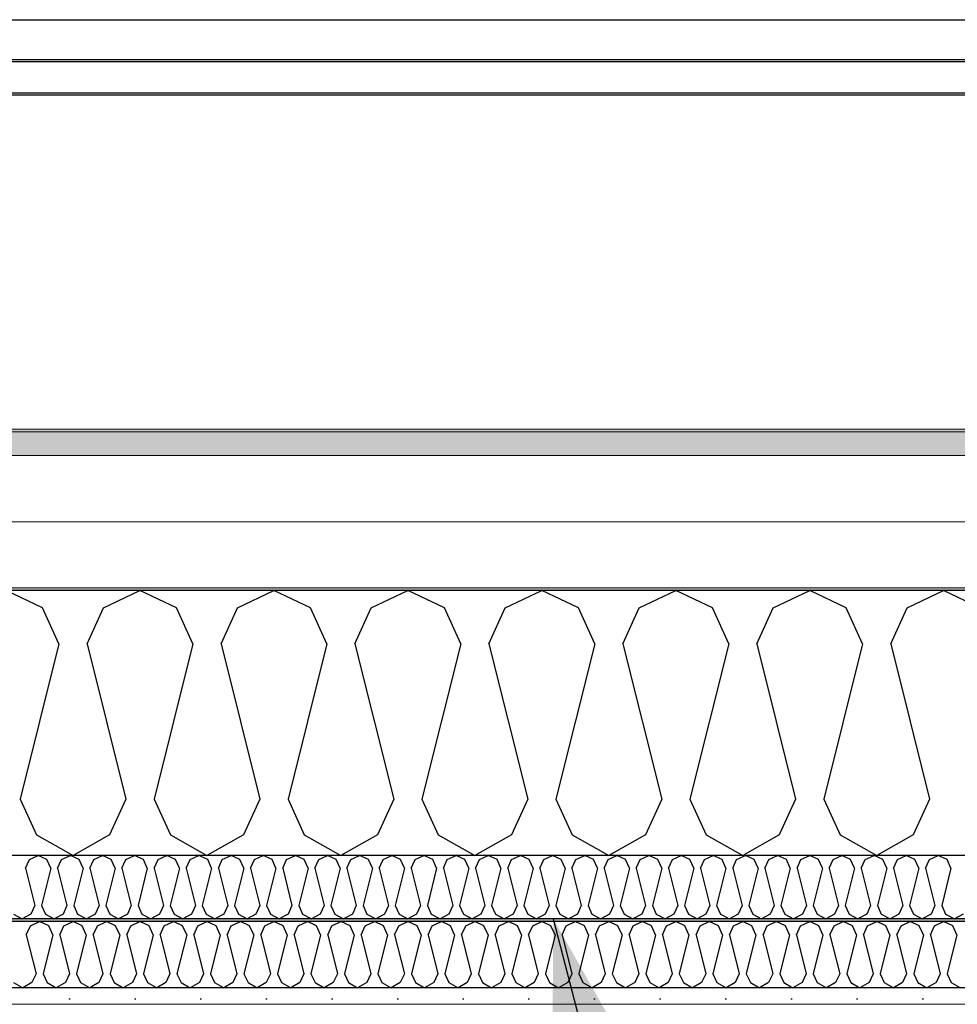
# Model space of a CAD drawing. Header units: millimetres. Extents: x -8544 to 51179, y -2070 to 13050.
# Tile 122 of 168: x 28787 to 29501, y 8699 to 9450. Entities that reach past the tile are written whole.
import ezdxf

# ---------------------------------------------------------------- set-up
doc = ezdxf.new("R2010")
doc.units = ezdxf.units.MM
doc.header["$LTSCALE"] = 0.5
doc.header["$MEASUREMENT"] = 0
doc.linetypes.add('PLINE', pattern=[0])
doc.layers.add('236- Innvendig kledning og overflate(Nye konstruksjoner)', color=7, linetype='Continuous', lineweight=0)
doc.layers.add('262- Taktekking(Nye konstruksjoner)', color=7, linetype='Continuous', lineweight=0)
for name, color, linetype in [('256- Faste himlinger og overflatebehandling (Skravur)(Nye konstruksjoner)', 7, 'Continuous'), ('256- Faste himlinger og overflatebehandling(Nye konstruksjoner)', 7, 'Continuous'), ('261- Primærkonstruksjon (tak)', 7, 'Continuous'), ('261- Primærkonstruksjon (tak) (Skravur)', 7, 'Continuous'), ('262- Taktekking (Skravur)(Nye konstruksjoner)', 7, 'Continuous'), ('265- Gesimser_ takrenner og nedløp(Nye konstruksjoner)', 7, 'Continuous'), ('832- Tekst bygning(Nye konstruksjoner)', 7, 'Continuous')]:
    doc.layers.add(name, color=color, linetype=linetype)
doc.dimstyles.new('GENERATED_STYLE__2', dxfattribs={"dimtxt": 0.18, "dimasz": 182.4, "dimexe": 0.18, "dimexo": 0.0625, "dimgap": 0, "dimtad": 0, "dimtih": 1, "dimtoh": 1, "dimdec": 4, "dimzin": 0, "dimdsep": 46, "dimcen": 0.09, "dimadec": 0, "dimazin": 0, "dimtfac": 1, "dimtdec": 4, "dimtmove": 0, "dimatfit": 3, "dimldrblk": 'ARROWHEAD_5', "dimfxl": 1, "dimtolj": 1, "dimtzin": 0, "dimarcsym": 0})

# ---------------------------------------------------------------- blocks, each defined once
blk = doc.blocks.new('*X6')
at = {"layer": '261- Primærkonstruksjon (tak) (Skravur)', "linetype": 'PLINE'}
for p, q in [((28804.55, 9001.42), (28776.68, 9014.61)), ((28850.86, 9001.42), (28878.73, 9014.61)), ((28906.6, 9001.42), (28878.73, 9014.61)), ((28952.91, 9001.42), (28980.77, 9014.61)), ((29008.64, 9001.42), (28980.77, 9014.61)), ((29054.95, 9001.42), (29082.82, 9014.61)), ((29110.69, 9001.42), (29082.82, 9014.61)), ((29157, 9001.42), (29184.86, 9014.61)), ((29212.73, 9001.42), (29184.86, 9014.61)), ((29259.04, 9001.42), (29286.91, 9014.61)), ((29314.78, 9001.42), (29286.91, 9014.61)), ((29361.09, 9001.42), (29388.95, 9014.61)), ((29416.82, 9001.42), (29388.95, 9014.61)), ((29463.13, 9001.42), (29491, 9014.61)), ((29518.87, 9001.42), (29491, 9014.61)), ((28816.99, 8974.09), (28804.55, 9001.42)), ((28838.43, 8974.09), (28850.86, 9001.42)), ((28919.03, 8974.09), (28906.6, 9001.42)), ((28940.47, 8974.09), (28952.91, 9001.42)), ((29021.08, 8974.09), (29008.64, 9001.42)), ((29042.52, 8974.09), (29054.95, 9001.42)), ((29123.12, 8974.09), (29110.69, 9001.42)), ((29144.56, 8974.09), (29157, 9001.42)), ((29225.17, 8974.09), (29212.73, 9001.42)), ((29246.61, 8974.09), (29259.04, 9001.42)), ((29327.21, 8974.09), (29314.78, 9001.42)), ((29348.65, 8974.09), (29361.09, 9001.42)), ((29429.26, 8974.09), (29416.82, 9001.42)), ((29450.7, 8974.09), (29463.13, 9001.42)), ((28816.99, 8974.09), (28787.4, 8855.76)), ((28838.43, 8974.09), (28868.01, 8855.76)), ((28919.03, 8974.09), (28889.45, 8855.76)), ((28940.47, 8974.09), (28970.05, 8855.76)), ((29021.08, 8974.09), (28991.49, 8855.76)), ((29042.52, 8974.09), (29072.1, 8855.76)), ((29123.12, 8974.09), (29093.54, 8855.76)), ((29144.56, 8974.09), (29174.14, 8855.76)), ((29225.17, 8974.09), (29195.58, 8855.76)), ((29246.61, 8974.09), (29276.19, 8855.76)), ((29327.21, 8974.09), (29297.63, 8855.76)), ((29348.65, 8974.09), (29378.23, 8855.76)), ((29429.26, 8974.09), (29399.67, 8855.76)), ((29450.7, 8974.09), (29480.28, 8855.76)), ((28787.4, 8855.76), (28799.84, 8828.43)), ((28868.01, 8855.76), (28855.57, 8828.43)), ((28889.45, 8855.76), (28901.88, 8828.43)), ((28970.05, 8855.76), (28957.62, 8828.43)), ((28991.49, 8855.76), (29003.93, 8828.43)), ((29072.1, 8855.76), (29059.66, 8828.43)), ((29093.54, 8855.76), (29105.97, 8828.43)), ((29174.14, 8855.76), (29161.71, 8828.43)), ((29195.58, 8855.76), (29208.02, 8828.43)), ((29276.19, 8855.76), (29263.75, 8828.43)), ((29297.63, 8855.76), (29310.06, 8828.43)), ((29378.23, 8855.76), (29365.8, 8828.43)), ((29399.67, 8855.76), (29412.11, 8828.43)), ((29480.28, 8855.76), (29467.84, 8828.43)), ((28799.84, 8828.43), (28827.71, 8812.88)), ((28855.57, 8828.43), (28827.71, 8812.88)), ((28901.88, 8828.43), (28929.75, 8812.88)), ((28957.62, 8828.43), (28929.75, 8812.88)), ((29003.93, 8828.43), (29031.8, 8812.88)), ((29059.66, 8828.43), (29031.8, 8812.88)), ((29105.97, 8828.43), (29133.84, 8812.88)), ((29161.71, 8828.43), (29133.84, 8812.88)), ((29208.02, 8828.43), (29235.89, 8812.88)), ((29263.75, 8828.43), (29235.89, 8812.88)), ((29310.06, 8828.43), (29337.93, 8812.88)), ((29365.8, 8828.43), (29337.93, 8812.88)), ((29412.11, 8828.43), (29439.98, 8812.88)), ((29467.84, 8828.43), (29439.98, 8812.88))]:
    blk.add_line(p, q, dxfattribs=at)
blk = doc.blocks.new('*X36')
at = {"layer": '256- Faste himlinger og overflatebehandling (Skravur)(Nye konstruksjoner)', "linetype": 'PLINE'}
for p, q in [((28791.5, 8803.16), (28794.49, 8809.71)), ((28794.49, 8809.71), (28801.17, 8812.88)), ((28807.86, 8809.71), (28801.17, 8812.88)), ((28810.85, 8803.16), (28807.86, 8809.71)), ((28815.99, 8803.16), (28818.98, 8809.71)), ((28818.98, 8809.71), (28825.67, 8812.88)), ((28832.35, 8809.71), (28825.67, 8812.88)), ((28835.34, 8803.16), (28832.35, 8809.71)), ((28840.48, 8803.16), (28843.47, 8809.71)), ((28843.47, 8809.71), (28850.16, 8812.88)), ((28856.84, 8809.71), (28850.16, 8812.88)), ((28859.83, 8803.16), (28856.84, 8809.71)), ((28864.97, 8803.16), (28867.96, 8809.71)), ((28867.96, 8809.71), (28874.65, 8812.88)), ((28881.33, 8809.71), (28874.65, 8812.88)), ((28884.32, 8803.16), (28881.33, 8809.71)), ((28889.46, 8803.16), (28892.45, 8809.71)), ((28892.45, 8809.71), (28899.14, 8812.88)), ((28905.83, 8809.71), (28899.14, 8812.88)), ((28908.81, 8803.16), (28905.83, 8809.71)), ((28913.96, 8803.16), (28916.94, 8809.71)), ((28916.94, 8809.71), (28923.63, 8812.88)), ((28930.32, 8809.71), (28923.63, 8812.88)), ((28933.3, 8803.16), (28930.32, 8809.71)), ((28938.45, 8803.16), (28941.43, 8809.71)), ((28941.43, 8809.71), (28948.12, 8812.88)), ((28954.81, 8809.71), (28948.12, 8812.88)), ((28957.79, 8803.16), (28954.81, 8809.71)), ((28962.94, 8803.16), (28965.92, 8809.71)), ((28965.92, 8809.71), (28972.61, 8812.88)), ((28979.3, 8809.71), (28972.61, 8812.88)), ((28982.28, 8803.16), (28979.3, 8809.71)), ((28987.43, 8803.16), (28990.41, 8809.71)), ((28990.41, 8809.71), (28997.1, 8812.88)), ((29003.79, 8809.71), (28997.1, 8812.88)), ((29006.77, 8803.16), (29003.79, 8809.71)), ((29011.92, 8803.16), (29014.9, 8809.71)), ((29014.9, 8809.71), (29021.59, 8812.88)), ((29028.28, 8809.71), (29021.59, 8812.88)), ((29031.26, 8803.16), (29028.28, 8809.71)), ((29036.41, 8803.16), (29039.39, 8809.71)), ((29039.39, 8809.71), (29046.08, 8812.88)), ((29052.77, 8809.71), (29046.08, 8812.88)), ((29055.76, 8803.16), (29052.77, 8809.71)), ((29060.9, 8803.16), (29063.89, 8809.71)), ((29063.89, 8809.71), (29070.57, 8812.88)), ((29077.26, 8809.71), (29070.57, 8812.88)), ((29080.25, 8803.16), (29077.26, 8809.71)), ((29085.39, 8803.16), (29088.38, 8809.71)), ((29088.38, 8809.71), (29095.06, 8812.88)), ((29101.75, 8809.71), (29095.06, 8812.88)), ((29104.74, 8803.16), (29101.75, 8809.71)), ((29109.88, 8803.16), (29112.87, 8809.71)), ((29112.87, 8809.71), (29119.55, 8812.88)), ((29126.24, 8809.71), (29119.55, 8812.88)), ((29129.23, 8803.16), (29126.24, 8809.71)), ((29134.37, 8803.16), (29137.36, 8809.71)), ((29137.36, 8809.71), (29144.05, 8812.88)), ((29150.73, 8809.71), (29144.05, 8812.88)), ((29153.72, 8803.16), (29150.73, 8809.71)), ((29158.86, 8803.16), (29161.85, 8809.71)), ((29161.85, 8809.71), (29168.54, 8812.88)), ((29175.22, 8809.71), (29168.54, 8812.88)), ((29178.21, 8803.16), (29175.22, 8809.71)), ((29183.35, 8803.16), (29186.34, 8809.71)), ((29186.34, 8809.71), (29193.03, 8812.88)), ((29199.72, 8809.71), (29193.03, 8812.88)), ((29202.7, 8803.16), (29199.72, 8809.71)), ((29207.85, 8803.16), (29210.83, 8809.71)), ((29210.83, 8809.71), (29217.52, 8812.88)), ((29224.21, 8809.71), (29217.52, 8812.88)), ((29227.19, 8803.16), (29224.21, 8809.71)), ((29232.34, 8803.16), (29235.32, 8809.71)), ((29235.32, 8809.71), (29242.01, 8812.88)), ((29248.7, 8809.71), (29242.01, 8812.88)), ((29251.68, 8803.16), (29248.7, 8809.71)), ((29256.83, 8803.16), (29259.81, 8809.71)), ((29259.81, 8809.71), (29266.5, 8812.88)), ((29273.19, 8809.71), (29266.5, 8812.88)), ((29276.17, 8803.16), (29273.19, 8809.71)), ((29281.32, 8803.16), (29284.3, 8809.71)), ((29284.3, 8809.71), (29290.99, 8812.88)), ((29297.68, 8809.71), (29290.99, 8812.88)), ((29300.66, 8803.16), (29297.68, 8809.71)), ((29305.81, 8803.16), (29308.79, 8809.71)), ((29308.79, 8809.71), (29315.48, 8812.88)), ((29322.17, 8809.71), (29315.48, 8812.88)), ((29325.15, 8803.16), (29322.17, 8809.71)), ((29330.3, 8803.16), (29333.28, 8809.71)), ((29333.28, 8809.71), (29339.97, 8812.88)), ((29346.66, 8809.71), (29339.97, 8812.88)), ((29349.64, 8803.16), (29346.66, 8809.71)), ((29354.79, 8803.16), (29357.77, 8809.71)), ((29357.77, 8809.71), (29364.46, 8812.88)), ((29371.15, 8809.71), (29364.46, 8812.88)), ((29374.14, 8803.16), (29371.15, 8809.71)), ((29379.28, 8803.16), (29382.27, 8809.71)), ((29382.27, 8809.71), (29388.95, 8812.88)), ((29395.64, 8809.71), (29388.95, 8812.88)), ((29398.63, 8803.16), (29395.64, 8809.71)), ((29403.77, 8803.16), (29406.76, 8809.71)), ((29406.76, 8809.71), (29413.44, 8812.88)), ((29420.13, 8809.71), (29413.44, 8812.88)), ((29423.12, 8803.16), (29420.13, 8809.71)), ((29428.26, 8803.16), (29431.25, 8809.71)), ((29431.25, 8809.71), (29437.94, 8812.88)), ((29444.62, 8809.71), (29437.94, 8812.88)), ((29447.61, 8803.16), (29444.62, 8809.71)), ((29452.75, 8803.16), (29455.74, 8809.71)), ((29455.74, 8809.71), (29462.43, 8812.88)), ((29469.11, 8809.71), (29462.43, 8812.88)), ((29472.1, 8803.16), (29469.11, 8809.71)), ((29477.24, 8803.16), (29480.23, 8809.71)), ((29480.23, 8809.71), (29486.92, 8812.88)), ((29493.6, 8809.71), (29486.92, 8812.88)), ((29496.59, 8803.16), (29493.6, 8809.71)), ((28791.5, 8803.16), (28798.6, 8774.76)), ((28810.85, 8803.16), (28803.75, 8774.76)), ((28815.99, 8803.16), (28823.09, 8774.76)), ((28835.34, 8803.16), (28828.24, 8774.76)), ((28840.48, 8803.16), (28847.58, 8774.76)), ((28859.83, 8803.16), (28852.73, 8774.76)), ((28864.97, 8803.16), (28872.07, 8774.76)), ((28884.32, 8803.16), (28877.22, 8774.76)), ((28889.46, 8803.16), (28896.56, 8774.76)), ((28908.81, 8803.16), (28901.71, 8774.76)), ((28913.96, 8803.16), (28921.06, 8774.76)), ((28933.3, 8803.16), (28926.2, 8774.76)), ((28938.45, 8803.16), (28945.55, 8774.76)), ((28957.79, 8803.16), (28950.69, 8774.76)), ((28962.94, 8803.16), (28970.04, 8774.76)), ((28982.28, 8803.16), (28975.18, 8774.76)), ((28987.43, 8803.16), (28994.53, 8774.76)), ((29006.77, 8803.16), (28999.67, 8774.76)), ((29011.92, 8803.16), (29019.02, 8774.76)), ((29031.26, 8803.16), (29024.16, 8774.76)), ((29036.41, 8803.16), (29043.51, 8774.76)), ((29055.76, 8803.16), (29048.66, 8774.76)), ((29060.9, 8803.16), (29068, 8774.76)), ((29080.25, 8803.16), (29073.15, 8774.76)), ((29085.39, 8803.16), (29092.49, 8774.76)), ((29104.74, 8803.16), (29097.64, 8774.76)), ((29109.88, 8803.16), (29116.98, 8774.76)), ((29129.23, 8803.16), (29122.13, 8774.76)), ((29134.37, 8803.16), (29141.47, 8774.76)), ((29153.72, 8803.16), (29146.62, 8774.76)), ((29158.86, 8803.16), (29165.96, 8774.76)), ((29178.21, 8803.16), (29171.11, 8774.76)), ((29183.35, 8803.16), (29190.45, 8774.76)), ((29202.7, 8803.16), (29195.6, 8774.76)), ((29207.85, 8803.16), (29214.95, 8774.76)), ((29227.19, 8803.16), (29220.09, 8774.76)), ((29232.34, 8803.16), (29239.44, 8774.76)), ((29251.68, 8803.16), (29244.58, 8774.76)), ((29256.83, 8803.16), (29263.93, 8774.76)), ((29276.17, 8803.16), (29269.07, 8774.76)), ((29281.32, 8803.16), (29288.42, 8774.76)), ((29300.66, 8803.16), (29293.56, 8774.76)), ((29305.81, 8803.16), (29312.91, 8774.76)), ((29325.15, 8803.16), (29318.05, 8774.76)), ((29330.3, 8803.16), (29337.4, 8774.76)), ((29349.64, 8803.16), (29342.54, 8774.76)), ((29354.79, 8803.16), (29361.89, 8774.76)), ((29374.14, 8803.16), (29367.04, 8774.76)), ((29379.28, 8803.16), (29386.38, 8774.76)), ((29398.63, 8803.16), (29391.53, 8774.76)), ((29403.77, 8803.16), (29410.87, 8774.76)), ((29423.12, 8803.16), (29416.02, 8774.76)), ((29428.26, 8803.16), (29435.36, 8774.76)), ((29447.61, 8803.16), (29440.51, 8774.76)), ((29452.75, 8803.16), (29459.85, 8774.76)), ((29472.1, 8803.16), (29465, 8774.76)), ((29477.24, 8803.16), (29484.34, 8774.76)), ((29496.59, 8803.16), (29489.49, 8774.76)), ((28798.6, 8774.76), (28795.62, 8768.2)), ((28803.75, 8774.76), (28806.73, 8768.2)), ((28823.09, 8774.76), (28820.11, 8768.2)), ((28828.24, 8774.76), (28831.22, 8768.2)), ((28847.58, 8774.76), (28844.6, 8768.2)), ((28852.73, 8774.76), (28855.71, 8768.2)), ((28872.07, 8774.76), (28869.09, 8768.2)), ((28877.22, 8774.76), (28880.2, 8768.2)), ((28896.56, 8774.76), (28893.58, 8768.2)), ((28901.71, 8774.76), (28904.69, 8768.2)), ((28921.06, 8774.76), (28918.07, 8768.2)), ((28926.2, 8774.76), (28929.19, 8768.2)), ((28945.55, 8774.76), (28942.56, 8768.2)), ((28950.69, 8774.76), (28953.68, 8768.2)), ((28970.04, 8774.76), (28967.05, 8768.2)), ((28975.18, 8774.76), (28978.17, 8768.2)), ((28994.53, 8774.76), (28991.54, 8768.2)), ((28999.67, 8774.76), (29002.66, 8768.2)), ((29019.02, 8774.76), (29016.03, 8768.2)), ((29024.16, 8774.76), (29027.15, 8768.2)), ((29043.51, 8774.76), (29040.53, 8768.2)), ((29048.66, 8774.76), (29051.64, 8768.2)), ((29068, 8774.76), (29065.02, 8768.2)), ((29073.15, 8774.76), (29076.13, 8768.2)), ((29092.49, 8774.76), (29089.51, 8768.2)), ((29097.64, 8774.76), (29100.62, 8768.2)), ((29116.98, 8774.76), (29114, 8768.2)), ((29122.13, 8774.76), (29125.11, 8768.2)), ((29141.47, 8774.76), (29138.49, 8768.2)), ((29146.62, 8774.76), (29149.6, 8768.2)), ((29165.96, 8774.76), (29162.98, 8768.2)), ((29171.11, 8774.76), (29174.09, 8768.2)), ((29190.45, 8774.76), (29187.47, 8768.2)), ((29195.6, 8774.76), (29198.58, 8768.2)), ((29214.95, 8774.76), (29211.96, 8768.2)), ((29220.09, 8774.76), (29223.08, 8768.2)), ((29239.44, 8774.76), (29236.45, 8768.2)), ((29244.58, 8774.76), (29247.57, 8768.2)), ((29263.93, 8774.76), (29260.94, 8768.2)), ((29269.07, 8774.76), (29272.06, 8768.2)), ((29288.42, 8774.76), (29285.43, 8768.2)), ((29293.56, 8774.76), (29296.55, 8768.2)), ((29312.91, 8774.76), (29309.92, 8768.2)), ((29318.05, 8774.76), (29321.04, 8768.2)), ((29337.4, 8774.76), (29334.41, 8768.2)), ((29342.54, 8774.76), (29345.53, 8768.2)), ((29361.89, 8774.76), (29358.91, 8768.2)), ((29367.04, 8774.76), (29370.02, 8768.2)), ((29386.38, 8774.76), (29383.4, 8768.2)), ((29391.53, 8774.76), (29394.51, 8768.2)), ((29410.87, 8774.76), (29407.89, 8768.2)), ((29416.02, 8774.76), (29419, 8768.2)), ((29435.36, 8774.76), (29432.38, 8768.2)), ((29440.51, 8774.76), (29443.49, 8768.2)), ((29459.85, 8774.76), (29456.87, 8768.2)), ((29465, 8774.76), (29467.98, 8768.2)), ((29484.34, 8774.76), (29481.36, 8768.2)), ((29489.49, 8774.76), (29492.47, 8768.2)), ((28782.24, 8768.2), (28788.93, 8764.47)), ((28795.62, 8768.2), (28788.93, 8764.47)), ((28806.73, 8768.2), (28813.42, 8764.47)), ((28820.11, 8768.2), (28813.42, 8764.47)), ((28831.22, 8768.2), (28837.91, 8764.47)), ((28844.6, 8768.2), (28837.91, 8764.47)), ((28855.71, 8768.2), (28862.4, 8764.47)), ((28869.09, 8768.2), (28862.4, 8764.47)), ((28880.2, 8768.2), (28886.89, 8764.47)), ((28893.58, 8768.2), (28886.89, 8764.47)), ((28904.69, 8768.2), (28911.38, 8764.47)), ((28918.07, 8768.2), (28911.38, 8764.47)), ((28929.19, 8768.2), (28935.87, 8764.47)), ((28942.56, 8768.2), (28935.87, 8764.47)), ((28953.68, 8768.2), (28960.36, 8764.47)), ((28967.05, 8768.2), (28960.36, 8764.47)), ((28978.17, 8768.2), (28984.86, 8764.47)), ((28991.54, 8768.2), (28984.86, 8764.47)), ((29002.66, 8768.2), (29009.35, 8764.47)), ((29016.03, 8768.2), (29009.35, 8764.47)), ((29027.15, 8768.2), (29033.84, 8764.47)), ((29040.53, 8768.2), (29033.84, 8764.47)), ((29051.64, 8768.2), (29058.33, 8764.47)), ((29065.02, 8768.2), (29058.33, 8764.47)), ((29076.13, 8768.2), (29082.82, 8764.47)), ((29089.51, 8768.2), (29082.82, 8764.47)), ((29100.62, 8768.2), (29107.31, 8764.47)), ((29114, 8768.2), (29107.31, 8764.47)), ((29125.11, 8768.2), (29131.8, 8764.47)), ((29138.49, 8768.2), (29131.8, 8764.47)), ((29149.6, 8768.2), (29156.29, 8764.47)), ((29162.98, 8768.2), (29156.29, 8764.47)), ((29174.09, 8768.2), (29180.78, 8764.47)), ((29187.47, 8768.2), (29180.78, 8764.47)), ((29198.58, 8768.2), (29205.27, 8764.47)), ((29211.96, 8768.2), (29205.27, 8764.47)), ((29223.08, 8768.2), (29229.76, 8764.47)), ((29236.45, 8768.2), (29229.76, 8764.47)), ((29247.57, 8768.2), (29254.25, 8764.47)), ((29260.94, 8768.2), (29254.25, 8764.47)), ((29272.06, 8768.2), (29278.74, 8764.47)), ((29285.43, 8768.2), (29278.74, 8764.47)), ((29296.55, 8768.2), (29303.24, 8764.47)), ((29309.92, 8768.2), (29303.24, 8764.47)), ((29321.04, 8768.2), (29327.73, 8764.47)), ((29334.41, 8768.2), (29327.73, 8764.47)), ((29345.53, 8768.2), (29352.22, 8764.47)), ((29358.91, 8768.2), (29352.22, 8764.47)), ((29370.02, 8768.2), (29376.71, 8764.47)), ((29383.4, 8768.2), (29376.71, 8764.47)), ((29394.51, 8768.2), (29401.2, 8764.47)), ((29407.89, 8768.2), (29401.2, 8764.47)), ((29419, 8768.2), (29425.69, 8764.47)), ((29432.38, 8768.2), (29425.69, 8764.47)), ((29443.49, 8768.2), (29450.18, 8764.47)), ((29456.87, 8768.2), (29450.18, 8764.47)), ((29467.98, 8768.2), (29474.67, 8764.47)), ((29481.36, 8768.2), (29474.67, 8764.47)), ((29492.47, 8768.2), (29499.16, 8764.47)), ((29505.85, 8768.2), (29499.16, 8764.47))]:
    blk.add_line(p, q, dxfattribs=at)
blk = doc.blocks.new('*X37')
at = {"layer": '256- Faste himlinger og overflatebehandling (Skravur)(Nye konstruksjoner)', "linetype": 'PLINE'}
for p, q in [((28792.12, 8752.32), (28795.23, 8759.15)), ((28795.23, 8759.15), (28802.19, 8762.45)), ((28809.16, 8759.15), (28802.19, 8762.45)), ((28812.27, 8752.32), (28809.16, 8759.15)), ((28817.63, 8752.32), (28820.74, 8759.15)), ((28820.74, 8759.15), (28827.71, 8762.45)), ((28834.67, 8759.15), (28827.71, 8762.45)), ((28837.78, 8752.32), (28834.67, 8759.15)), ((28843.14, 8752.32), (28846.25, 8759.15)), ((28846.25, 8759.15), (28853.22, 8762.45)), ((28860.18, 8759.15), (28853.22, 8762.45)), ((28863.29, 8752.32), (28860.18, 8759.15)), ((28868.65, 8752.32), (28871.76, 8759.15)), ((28871.76, 8759.15), (28878.73, 8762.45)), ((28885.7, 8759.15), (28878.73, 8762.45)), ((28888.8, 8752.32), (28885.7, 8759.15)), ((28894.16, 8752.32), (28897.27, 8759.15)), ((28897.27, 8759.15), (28904.24, 8762.45)), ((28911.21, 8759.15), (28904.24, 8762.45)), ((28914.32, 8752.32), (28911.21, 8759.15)), ((28919.68, 8752.32), (28922.78, 8759.15)), ((28922.78, 8759.15), (28929.75, 8762.45)), ((28936.72, 8759.15), (28929.75, 8762.45)), ((28939.83, 8752.32), (28936.72, 8759.15)), ((28945.19, 8752.32), (28948.3, 8759.15)), ((28948.3, 8759.15), (28955.26, 8762.45)), ((28962.23, 8759.15), (28955.26, 8762.45)), ((28965.34, 8752.32), (28962.23, 8759.15)), ((28970.7, 8752.32), (28973.81, 8759.15)), ((28973.81, 8759.15), (28980.77, 8762.45)), ((28987.74, 8759.15), (28980.77, 8762.45)), ((28990.85, 8752.32), (28987.74, 8759.15)), ((28996.21, 8752.32), (28999.32, 8759.15)), ((28999.32, 8759.15), (29006.28, 8762.45)), ((29013.25, 8759.15), (29006.28, 8762.45)), ((29016.36, 8752.32), (29013.25, 8759.15)), ((29021.72, 8752.32), (29024.83, 8759.15)), ((29024.83, 8759.15), (29031.8, 8762.45)), ((29038.76, 8759.15), (29031.8, 8762.45)), ((29041.87, 8752.32), (29038.76, 8759.15)), ((29047.23, 8752.32), (29050.34, 8759.15)), ((29050.34, 8759.15), (29057.31, 8762.45)), ((29064.27, 8759.15), (29057.31, 8762.45)), ((29067.38, 8752.32), (29064.27, 8759.15)), ((29072.74, 8752.32), (29075.85, 8759.15)), ((29075.85, 8759.15), (29082.82, 8762.45)), ((29089.79, 8759.15), (29082.82, 8762.45)), ((29092.89, 8752.32), (29089.79, 8759.15)), ((29098.25, 8752.32), (29101.36, 8759.15)), ((29101.36, 8759.15), (29108.33, 8762.45)), ((29115.3, 8759.15), (29108.33, 8762.45)), ((29118.41, 8752.32), (29115.3, 8759.15)), ((29123.77, 8752.32), (29126.87, 8759.15)), ((29126.87, 8759.15), (29133.84, 8762.45)), ((29140.81, 8759.15), (29133.84, 8762.45)), ((29143.92, 8752.32), (29140.81, 8759.15)), ((29149.28, 8752.32), (29152.39, 8759.15)), ((29152.39, 8759.15), (29159.35, 8762.45)), ((29166.32, 8759.15), (29159.35, 8762.45)), ((29169.43, 8752.32), (29166.32, 8759.15)), ((29174.79, 8752.32), (29177.9, 8759.15)), ((29177.9, 8759.15), (29184.86, 8762.45)), ((29191.83, 8759.15), (29184.86, 8762.45)), ((29194.94, 8752.32), (29191.83, 8759.15)), ((29200.3, 8752.32), (29203.41, 8759.15)), ((29203.41, 8759.15), (29210.37, 8762.45)), ((29217.34, 8759.15), (29210.37, 8762.45)), ((29220.45, 8752.32), (29217.34, 8759.15)), ((29225.81, 8752.32), (29228.92, 8759.15)), ((29228.92, 8759.15), (29235.89, 8762.45)), ((29242.85, 8759.15), (29235.89, 8762.45)), ((29245.96, 8752.32), (29242.85, 8759.15)), ((29251.32, 8752.32), (29254.43, 8759.15)), ((29254.43, 8759.15), (29261.4, 8762.45)), ((29268.36, 8759.15), (29261.4, 8762.45)), ((29271.47, 8752.32), (29268.36, 8759.15)), ((29276.83, 8752.32), (29279.94, 8759.15)), ((29279.94, 8759.15), (29286.91, 8762.45)), ((29293.88, 8759.15), (29286.91, 8762.45)), ((29296.98, 8752.32), (29293.88, 8759.15)), ((29302.34, 8752.32), (29305.45, 8759.15)), ((29305.45, 8759.15), (29312.42, 8762.45)), ((29319.39, 8759.15), (29312.42, 8762.45)), ((29322.5, 8752.32), (29319.39, 8759.15)), ((29327.86, 8752.32), (29330.96, 8759.15)), ((29330.96, 8759.15), (29337.93, 8762.45)), ((29344.9, 8759.15), (29337.93, 8762.45)), ((29348.01, 8752.32), (29344.9, 8759.15)), ((29353.37, 8752.32), (29356.48, 8759.15)), ((29356.48, 8759.15), (29363.44, 8762.45)), ((29370.41, 8759.15), (29363.44, 8762.45)), ((29373.52, 8752.32), (29370.41, 8759.15)), ((29378.88, 8752.32), (29381.99, 8759.15)), ((29381.99, 8759.15), (29388.95, 8762.45)), ((29395.92, 8759.15), (29388.95, 8762.45)), ((29399.03, 8752.32), (29395.92, 8759.15)), ((29404.39, 8752.32), (29407.5, 8759.15)), ((29407.5, 8759.15), (29414.46, 8762.45)), ((29421.43, 8759.15), (29414.46, 8762.45)), ((29424.54, 8752.32), (29421.43, 8759.15)), ((29429.9, 8752.32), (29433.01, 8759.15)), ((29433.01, 8759.15), (29439.98, 8762.45)), ((29446.94, 8759.15), (29439.98, 8762.45)), ((29450.05, 8752.32), (29446.94, 8759.15)), ((29455.41, 8752.32), (29458.52, 8759.15)), ((29458.52, 8759.15), (29465.49, 8762.45)), ((29472.45, 8759.15), (29465.49, 8762.45)), ((29475.56, 8752.32), (29472.45, 8759.15)), ((29480.92, 8752.32), (29484.03, 8759.15)), ((29484.03, 8759.15), (29491, 8762.45)), ((29497.97, 8759.15), (29491, 8762.45)), ((29501.07, 8752.32), (29497.97, 8759.15)), ((28792.12, 8752.32), (28799.51, 8722.74)), ((28812.27, 8752.32), (28804.87, 8722.74)), ((28817.63, 8752.32), (28825.03, 8722.74)), ((28837.78, 8752.32), (28830.39, 8722.74)), ((28843.14, 8752.32), (28850.54, 8722.74)), ((28863.29, 8752.32), (28855.9, 8722.74)), ((28868.65, 8752.32), (28876.05, 8722.74)), ((28888.8, 8752.32), (28881.41, 8722.74)), ((28894.16, 8752.32), (28901.56, 8722.74)), ((28914.32, 8752.32), (28906.92, 8722.74)), ((28919.68, 8752.32), (28927.07, 8722.74)), ((28939.83, 8752.32), (28932.43, 8722.74)), ((28945.19, 8752.32), (28952.58, 8722.74)), ((28965.34, 8752.32), (28957.94, 8722.74)), ((28970.7, 8752.32), (28978.09, 8722.74)), ((28990.85, 8752.32), (28983.45, 8722.74)), ((28996.21, 8752.32), (29003.6, 8722.74)), ((29016.36, 8752.32), (29008.96, 8722.74)), ((29021.72, 8752.32), (29029.12, 8722.74)), ((29041.87, 8752.32), (29034.48, 8722.74)), ((29047.23, 8752.32), (29054.63, 8722.74)), ((29067.38, 8752.32), (29059.99, 8722.74)), ((29072.74, 8752.32), (29080.14, 8722.74)), ((29092.89, 8752.32), (29085.5, 8722.74)), ((29098.25, 8752.32), (29105.65, 8722.74)), ((29118.41, 8752.32), (29111.01, 8722.74)), ((29123.77, 8752.32), (29131.16, 8722.74)), ((29143.92, 8752.32), (29136.52, 8722.74)), ((29149.28, 8752.32), (29156.67, 8722.74)), ((29169.43, 8752.32), (29162.03, 8722.74)), ((29174.79, 8752.32), (29182.18, 8722.74)), ((29194.94, 8752.32), (29187.54, 8722.74)), ((29200.3, 8752.32), (29207.69, 8722.74)), ((29220.45, 8752.32), (29213.05, 8722.74)), ((29225.81, 8752.32), (29233.21, 8722.74)), ((29245.96, 8752.32), (29238.57, 8722.74)), ((29251.32, 8752.32), (29258.72, 8722.74)), ((29271.47, 8752.32), (29264.08, 8722.74)), ((29276.83, 8752.32), (29284.23, 8722.74)), ((29296.98, 8752.32), (29289.59, 8722.74)), ((29302.34, 8752.32), (29309.74, 8722.74)), ((29322.5, 8752.32), (29315.1, 8722.74)), ((29327.86, 8752.32), (29335.25, 8722.74)), ((29348.01, 8752.32), (29340.61, 8722.74)), ((29353.37, 8752.32), (29360.76, 8722.74)), ((29373.52, 8752.32), (29366.12, 8722.74)), ((29378.88, 8752.32), (29386.27, 8722.74)), ((29399.03, 8752.32), (29391.63, 8722.74)), ((29404.39, 8752.32), (29411.78, 8722.74)), ((29424.54, 8752.32), (29417.14, 8722.74)), ((29429.9, 8752.32), (29437.3, 8722.74)), ((29450.05, 8752.32), (29442.66, 8722.74)), ((29455.41, 8752.32), (29462.81, 8722.74)), ((29475.56, 8752.32), (29468.17, 8722.74)), ((29480.92, 8752.32), (29488.32, 8722.74)), ((29501.07, 8752.32), (29493.68, 8722.74)), ((28799.51, 8722.74), (28796.41, 8715.9)), ((28804.87, 8722.74), (28807.98, 8715.9)), ((28825.03, 8722.74), (28821.92, 8715.9)), ((28830.39, 8722.74), (28833.49, 8715.9)), ((28850.54, 8722.74), (28847.43, 8715.9)), ((28855.9, 8722.74), (28859.01, 8715.9)), ((28876.05, 8722.74), (28872.94, 8715.9)), ((28881.41, 8722.74), (28884.52, 8715.9)), ((28901.56, 8722.74), (28898.45, 8715.9)), ((28906.92, 8722.74), (28910.03, 8715.9)), ((28927.07, 8722.74), (28923.96, 8715.9)), ((28932.43, 8722.74), (28935.54, 8715.9)), ((28952.58, 8722.74), (28949.47, 8715.9)), ((28957.94, 8722.74), (28961.05, 8715.9)), ((28978.09, 8722.74), (28974.98, 8715.9)), ((28983.45, 8722.74), (28986.56, 8715.9)), ((29003.6, 8722.74), (29000.5, 8715.9)), ((29008.96, 8722.74), (29012.07, 8715.9)), ((29029.12, 8722.74), (29026.01, 8715.9)), ((29034.48, 8722.74), (29037.58, 8715.9)), ((29054.63, 8722.74), (29051.52, 8715.9)), ((29059.99, 8722.74), (29063.1, 8715.9)), ((29080.14, 8722.74), (29077.03, 8715.9)), ((29085.5, 8722.74), (29088.61, 8715.9)), ((29105.65, 8722.74), (29102.54, 8715.9)), ((29111.01, 8722.74), (29114.12, 8715.9)), ((29131.16, 8722.74), (29128.05, 8715.9)), ((29136.52, 8722.74), (29139.63, 8715.9)), ((29156.67, 8722.74), (29153.56, 8715.9)), ((29162.03, 8722.74), (29165.14, 8715.9)), ((29182.18, 8722.74), (29179.07, 8715.9)), ((29187.54, 8722.74), (29190.65, 8715.9)), ((29207.69, 8722.74), (29204.59, 8715.9)), ((29213.05, 8722.74), (29216.16, 8715.9)), ((29233.21, 8722.74), (29230.1, 8715.9)), ((29238.57, 8722.74), (29241.67, 8715.9)), ((29258.72, 8722.74), (29255.61, 8715.9)), ((29264.08, 8722.74), (29267.19, 8715.9)), ((29284.23, 8722.74), (29281.12, 8715.9)), ((29289.59, 8722.74), (29292.7, 8715.9)), ((29309.74, 8722.74), (29306.63, 8715.9)), ((29315.1, 8722.74), (29318.21, 8715.9)), ((29335.25, 8722.74), (29332.14, 8715.9)), ((29340.61, 8722.74), (29343.72, 8715.9)), ((29360.76, 8722.74), (29357.65, 8715.9)), ((29366.12, 8722.74), (29369.23, 8715.9)), ((29386.27, 8722.74), (29383.16, 8715.9)), ((29391.63, 8722.74), (29394.74, 8715.9)), ((29411.78, 8722.74), (29408.68, 8715.9)), ((29417.14, 8722.74), (29420.25, 8715.9)), ((29437.3, 8722.74), (29434.19, 8715.9)), ((29442.66, 8722.74), (29445.76, 8715.9)), ((29462.81, 8722.74), (29459.7, 8715.9)), ((29468.17, 8722.74), (29471.28, 8715.9)), ((29488.32, 8722.74), (29485.21, 8715.9)), ((29493.68, 8722.74), (29496.79, 8715.9)), ((28782.47, 8715.9), (28789.44, 8712.02)), ((28796.41, 8715.9), (28789.44, 8712.02)), ((28807.98, 8715.9), (28814.95, 8712.02)), ((28821.92, 8715.9), (28814.95, 8712.02)), ((28833.49, 8715.9), (28840.46, 8712.02)), ((28847.43, 8715.9), (28840.46, 8712.02)), ((28859.01, 8715.9), (28865.97, 8712.02)), ((28872.94, 8715.9), (28865.97, 8712.02)), ((28884.52, 8715.9), (28891.48, 8712.02)), ((28898.45, 8715.9), (28891.48, 8712.02)), ((28910.03, 8715.9), (28917, 8712.02)), ((28923.96, 8715.9), (28917, 8712.02)), ((28935.54, 8715.9), (28942.51, 8712.02)), ((28949.47, 8715.9), (28942.51, 8712.02)), ((28961.05, 8715.9), (28968.02, 8712.02)), ((28974.98, 8715.9), (28968.02, 8712.02)), ((28986.56, 8715.9), (28993.53, 8712.02)), ((29000.5, 8715.9), (28993.53, 8712.02)), ((29012.07, 8715.9), (29019.04, 8712.02)), ((29026.01, 8715.9), (29019.04, 8712.02)), ((29037.58, 8715.9), (29044.55, 8712.02)), ((29051.52, 8715.9), (29044.55, 8712.02)), ((29063.1, 8715.9), (29070.06, 8712.02)), ((29077.03, 8715.9), (29070.06, 8712.02)), ((29088.61, 8715.9), (29095.57, 8712.02)), ((29102.54, 8715.9), (29095.57, 8712.02)), ((29114.12, 8715.9), (29121.09, 8712.02)), ((29128.05, 8715.9), (29121.09, 8712.02)), ((29139.63, 8715.9), (29146.6, 8712.02)), ((29153.56, 8715.9), (29146.6, 8712.02)), ((29165.14, 8715.9), (29172.11, 8712.02)), ((29179.07, 8715.9), (29172.11, 8712.02)), ((29190.65, 8715.9), (29197.62, 8712.02)), ((29204.59, 8715.9), (29197.62, 8712.02)), ((29216.16, 8715.9), (29223.13, 8712.02)), ((29230.1, 8715.9), (29223.13, 8712.02)), ((29241.67, 8715.9), (29248.64, 8712.02)), ((29255.61, 8715.9), (29248.64, 8712.02)), ((29267.19, 8715.9), (29274.15, 8712.02)), ((29281.12, 8715.9), (29274.15, 8712.02)), ((29292.7, 8715.9), (29299.66, 8712.02)), ((29306.63, 8715.9), (29299.66, 8712.02)), ((29318.21, 8715.9), (29325.18, 8712.02)), ((29332.14, 8715.9), (29325.18, 8712.02)), ((29343.72, 8715.9), (29350.69, 8712.02)), ((29357.65, 8715.9), (29350.69, 8712.02)), ((29369.23, 8715.9), (29376.2, 8712.02)), ((29383.16, 8715.9), (29376.2, 8712.02)), ((29394.74, 8715.9), (29401.71, 8712.02)), ((29408.68, 8715.9), (29401.71, 8712.02)), ((29420.25, 8715.9), (29427.22, 8712.02)), ((29434.19, 8715.9), (29427.22, 8712.02)), ((29445.76, 8715.9), (29452.73, 8712.02)), ((29459.7, 8715.9), (29452.73, 8712.02)), ((29471.28, 8715.9), (29478.24, 8712.02)), ((29485.21, 8715.9), (29478.24, 8712.02)), ((29496.79, 8715.9), (29503.75, 8712.02))]:
    blk.add_line(p, q, dxfattribs=at)
blk = doc.blocks.new('ARROWHEAD_5')
at = {"linetype": 'Continuous'}
blk.add_hatch(color=256, dxfattribs=at).paths.add_polyline_path([(-1, 0.2679), (0, 0), (-1, -0.2679)])
blk.add_line((0, 0), (-1, 0), dxfattribs=at)

msp = doc.modelspace()

# ---------------------------------------------------------------- hatches: boundary and pattern name
at = {"layer": '256- Faste himlinger og overflatebehandling (Skravur)(Nye konstruksjoner)', "linetype": 'Continuous'}
msp.add_hatch(color=256, dxfattribs=at).paths.add_polyline_path([(28334.43, 8762.45), (31721.93, 8762.45), (31721.93, 8764.47), (28334.43, 8764.47)])
h = msp.add_hatch(dxfattribs=at)
h.set_pattern_fill('Gips', color=256, style=0, pattern_type=2)
h.set_pattern_definition([(0, (0, 0), (0, 86.60254), [0, -50]), (0, (25, 43.3), (0, 86.60254), [0, -50])])
h.paths.add_polyline_path([(28334.43, 8699.41), (31596.93, 8699.41), (31596.93, 8712.02), (28334.43, 8712.02)])
at = {"layer": '262- Taktekking (Skravur)(Nye konstruksjoner)', "linetype": 'Continuous'}
msp.add_hatch(color=256, dxfattribs=at).paths.add_polyline_path([(28071.93, 9137.66), (28071.93, 9135.64), (40611.93, 9135.64), (40611.93, 9137.66)])
h = msp.add_hatch(dxfattribs=at)
h.set_pattern_fill('Prikker_tett', color=256, style=0, pattern_type=2)
h.set_pattern_definition([(0, (0, 0), (0, 43.30127), [0, -25]), (0, (12.5, 21.65), (0, 43.30127), [0, -25])])
h.paths.add_polyline_path([(28071.93, 9014.61), (40611.93, 9014.61), (40611.93, 9016.62), (28071.93, 9016.62)])
at = {"layer": '262- Taktekking(Nye konstruksjoner)', "linetype": 'Continuous'}
msp.add_hatch(color=256, dxfattribs=at).paths.add_polyline_path([(28071.93, 9135.64), (28071.93, 9117.49), (40611.93, 9117.49), (40611.93, 9135.64)])

# ---------------------------------------------------------------- linework, layer by layer
at = {"layer": '236- Innvendig kledning og overflate(Nye konstruksjoner)', "linetype": 'PLINE'}
msp.add_line((31721.93, 8699.41), (28311.93, 8699.41), dxfattribs=at)
at = {"layer": '256- Faste himlinger og overflatebehandling(Nye konstruksjoner)', "linetype": 'PLINE'}
for p, q in [((31721.93, 8764.47), (28311.93, 8764.47)), ((31721.93, 8762.45), (28311.93, 8762.45)), ((31721.93, 8712.02), (28311.93, 8712.02))]:
    msp.add_line(p, q, dxfattribs=at)
at = {"layer": '261- Primærkonstruksjon (tak)', "linetype": 'PLINE'}
msp.add_line((39111.93, 9014.61), (28121.93, 9014.61), dxfattribs=at)
at = {"layer": '261- Primærkonstruksjon (tak)', "linetype": 'PLINE', "flags": 128}
msp.add_lwpolyline([(31721.93, 8812.88), (28334.43, 8812.88), (28321.93, 8812.88), (28311.93, 8812.88), (28273.93, 8812.88), (28271.93, 8812.88), (28121.93, 8812.88)], dxfattribs=at)
at = {"layer": '262- Taktekking(Nye konstruksjoner)', "linetype": 'PLINE'}
for p, q in [((40611.93, 9392.39), (28071.93, 9392.41)), ((40611.93, 9137.66), (28071.93, 9137.66)), ((40611.93, 9135.64), (28071.93, 9135.64)), ((40611.93, 9117.49), (28071.93, 9117.49)), ((40611.93, 9067.05), (28071.93, 9067.05)), ((40611.93, 9016.62), (28071.93, 9016.62))]:
    msp.add_line(p, q, dxfattribs=at)
at = {"layer": '265- Gesimser_ takrenner og nedløp(Nye konstruksjoner)', "linetype": 'PLINE'}
for p, q in [((27964.54, 9449.64), (40719.32, 9449.64)), ((28021.92, 9419.4), (40661.93, 9419.4)), ((28024.54, 9417.74), (40659.31, 9417.74)), ((40624.8, 9393.72), (28059.05, 9393.72)), ((28061.16, 9392.39), (40622.69, 9392.39))]:
    msp.add_line(p, q, dxfattribs=at)

# ---------------------------------------------------------------- block references
at = {"layer": '256- Faste himlinger og overflatebehandling(Nye konstruksjoner)'}
for name in ['*X36', '*X37']:
    msp.add_blockref(name, (0, 0), dxfattribs=at)
at = {"layer": '261- Primærkonstruksjon (tak)'}
msp.add_blockref('*X6', (0, 0), dxfattribs=at)

# ---------------------------------------------------------------- leaders
at = {"layer": '832- Tekst bygning(Nye konstruksjoner)', "linetype": 'PLINE', "annotation_type": 0, "has_hookline": 1, "hookline_direction": 0, "text_width": 1686.7}
msp.add_leader([(29193.63, 8764.47), (29279.91, 8432.33), (29567.81, 8386.91)], dimstyle='GENERATED_STYLE__2', dxfattribs=at)

doc.saveas('drawing.dxf')
